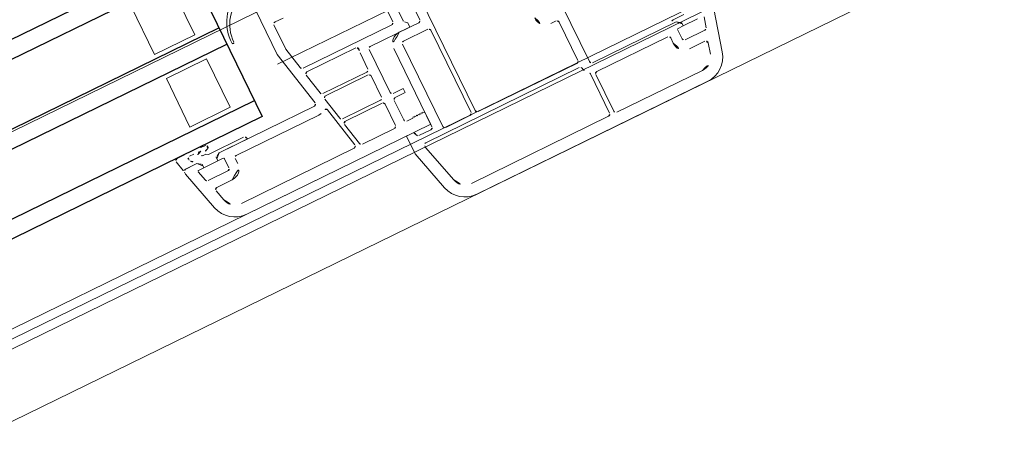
# Model space of a CAD drawing. Extents: x 6414462 to 20492237, y 5756825 to 17376351.
# Tile 71 of 127: x 6497763.5869 to 6497763.8063, y 5809734.1072 to 5809734.2024. Entities that reach past the tile are written whole.
import ezdxf

# ---------------------------------------------------------------- set-up
doc = ezdxf.new("R2010")
doc.units = 0
doc.linetypes.add('Linia siatki', pattern=[2.2224999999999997, 1.27, -0.3174999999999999, 0.3174999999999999, -0.3174999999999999])
for name, color, linetype, lineweight in [('A-DETL-GENF', 7, 'Continuous', 5), ('A-GENM', 7, 'Continuous', 5), ('A-GLAZ', 7, 'Continuous', 5), ('S-GRID', 7, 'Continuous', 5)]:
    doc.layers.add(name, color=color, linetype=linetype, lineweight=lineweight)

# ---------------------------------------------------------------- blocks, each defined once
blk = doc.blocks.new('Windows_S9000-Double-Vent-Window-with-Sashbars - O3 Windows_S9000-Double-Vent-Window-with-Sashbars 2-V10-__-00_00 Przyziemie PB')
at = {"layer": 'A-DETL-GENF'}
for p, q in [((-5.489999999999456, 1.350012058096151), (-5.489999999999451, 5.61087035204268)), ((-7.949999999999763, 3.749999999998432), (-7.949999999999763, 2.549999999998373)), ((-6.94999999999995, 2.549999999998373), (-6.94999999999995, 3.749999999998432)), ((-2.079996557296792, 2.669999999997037), (-2.079996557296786, -1.709431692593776)), ((-7.949999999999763, 2.549999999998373), (-6.949999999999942, 2.549999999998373)), ((-5.220033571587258, 2.019999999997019), (-5.020033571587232, 2.019999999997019)), ((-2.860033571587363, 2.069999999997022), (-2.860033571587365, 0.8699999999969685)), ((-7.949999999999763, 1.949999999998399), (-7.949999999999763, 0.7499999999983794)), ((-6.94999999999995, 1.949999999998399), (-7.949999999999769, 1.949999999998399)), ((-6.94999999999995, 0.7499999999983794), (-6.94999999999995, 1.949999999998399)), ((-5.270033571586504, 1.373292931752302), (-5.270033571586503, 1.969999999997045)), ((-2.640033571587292, 1.849999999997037), (-2.640033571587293, 0.7916873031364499)), ((-5.205255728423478, 0.01039558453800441), (-5.489999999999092, 1.350012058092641)), ((-5.160845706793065, 0.8596044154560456), (-5.270033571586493, 1.373292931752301)), ((-2.299999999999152, 1.269999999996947), (-2.299999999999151, 0.6499999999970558)), ((-7.949999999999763, 0.7499999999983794), (-6.949999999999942, 0.7499999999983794)), ((-2.910033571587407, 0.8199999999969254), (-5.111938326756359, 0.8199999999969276)), ((-3.853879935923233, 0.7099999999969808), (-5.067301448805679, 0.709999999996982)), ((-2.62538891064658, 0.756331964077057), (-2.569056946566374, 0.6999999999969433)), ((-2.569056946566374, 0.6999999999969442), (-2.569056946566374, 0.5999999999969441)), ((-5.116208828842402, 0.6496044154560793), (-5.012056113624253, 0.1596044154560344)), ((-3.819999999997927, 0.1699999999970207), (-3.819999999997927, 0.5681034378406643)), ((-3.600000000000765, 0.5499999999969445), (-3.600000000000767, -0.515000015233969)), ((-2.569056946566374, 0.5999999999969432), (-3.550000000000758, 0.5999999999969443)), ((-2.349999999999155, 0.5999999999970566), (-2.829999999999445, 0.599999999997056)), ((-8.140994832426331, 0.2499985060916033), (-8.515750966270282, 0.2499985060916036)), ((-3.099999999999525, 0.329999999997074), (-3.099999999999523, -1.610000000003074)), ((-2.879999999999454, 0.329999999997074), (-2.879999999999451, -1.710000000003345)), ((-2.229998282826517, 0.3799999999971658), (-2.82999999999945, 0.3799999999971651)), ((-2.179999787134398, -1.710000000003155), (-2.1799997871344, 0.3296121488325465)), ((-8.56454105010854, 0.1890656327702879), (-8.510971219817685, -0.0500002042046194)), ((-8.248016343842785, 0.1699985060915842), (-8.140994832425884, 0.1699985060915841)), ((-7.894685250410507, 0.05002618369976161), (-7.979431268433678, 0.0500261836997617)), ((-7.842705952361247, 0.02001592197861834), (-7.894685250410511, 0.05002618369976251)), ((-6.974690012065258, 0.02001592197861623), (-7.842705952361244, 0.02001592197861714)), ((-4.963148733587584, 0.1199999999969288), (-3.869999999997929, 0.1199999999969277)), ((-4.927014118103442, 0.04999999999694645), (-3.869999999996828, 0.04999999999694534)), ((-8.510971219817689, -0.0500002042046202), (-8.169911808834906, -0.05000020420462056)), ((-8.499999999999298, -0.1535745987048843), (-8.499999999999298, -0.1000000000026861)), ((-8.244988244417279, -1.105291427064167), (-8.499999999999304, -0.1535745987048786)), ((-8.449999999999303, -0.05000000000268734), (-8.169911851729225, -0.05000000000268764)), ((-8.069911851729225, -0.2000000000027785), (-8.20267679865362, -0.2000000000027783)), ((-8.169911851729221, -0.05000000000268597), (-8.069911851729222, -0.1500000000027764)), ((-8.169911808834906, -0.05000020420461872), (-8.098122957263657, -0.1006746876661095)), ((-8.069911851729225, -0.1500000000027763), (-8.069911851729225, -0.2000000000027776)), ((-8.069685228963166, -0.1098247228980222), (-8.069685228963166, -0.1986844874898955)), ((-8.069685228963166, -0.1986844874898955), (-7.719685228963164, -0.1986844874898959)), ((-7.71991185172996, -0.1499458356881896), (-7.619966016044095, -0.05000000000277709)), ((-7.71991185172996, -0.2000000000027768), (-7.71991185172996, -0.1499458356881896)), ((-7.589911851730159, -0.2000000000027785), (-7.719911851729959, -0.2000000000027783)), ((-7.719685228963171, -0.1986844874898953), (-7.719685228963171, -0.1098247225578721)), ((-7.619212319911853, -0.04982629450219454), (-7.691247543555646, -0.1006746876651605)), ((-7.619966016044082, -0.0500000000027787), (-5.254163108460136, -0.05000000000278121)), ((-6.914690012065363, -0.04982629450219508), (-7.619212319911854, -0.04982629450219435)), ((-4.863266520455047, -0.5403955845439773), (-4.975921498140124, -0.01039558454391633)), ((-3.81999999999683, -2.962656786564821e-12), (-3.819999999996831, -0.5300000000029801)), ((-8.221995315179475, -0.2251763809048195), (-8.158286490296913, -0.4629409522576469)), ((-7.569911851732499, -0.4500000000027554), (-7.569911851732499, -0.2200000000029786)), ((-7.349911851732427, -0.4500000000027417), (-7.349911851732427, -0.3200000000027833)), ((-7.299911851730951, -0.2700000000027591), (-5.254675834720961, -0.2700000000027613)), ((-5.026265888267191, -0.2545172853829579), (-4.821130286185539, -1.219604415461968)), ((0.6900000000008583, -1.850000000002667), (0.6900000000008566, -0.4357106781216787)), ((-8.109990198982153, -0.5000000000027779), (-7.61991185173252, -0.5000000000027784)), ((-3.869999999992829, -0.580000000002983), (-4.814359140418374, -0.5800000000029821)), ((-4.778224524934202, -0.6500000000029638), (-3.869999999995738, -0.6500000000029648)), ((-3.54999999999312, -0.5650000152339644), (-3.299999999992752, -0.5650000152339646)), ((-3.299999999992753, -0.5650000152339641), (-3.299999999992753, -0.6650000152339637)), ((-7.98418827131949, -1.035410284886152), (-8.051837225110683, -0.7829409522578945)), ((-8.003540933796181, -0.72000000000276), (-7.619911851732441, -0.7200000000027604)), ((-4.714476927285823, -1.240395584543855), (-4.827131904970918, -0.7103955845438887)), ((-3.819999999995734, -0.7000000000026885), (-3.819999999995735, -1.230000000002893)), ((-3.599999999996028, -0.7150000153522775), (-3.599999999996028, -1.200000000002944)), ((-3.299999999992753, -0.6650000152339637), (-3.549999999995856, -0.6650000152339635)), ((0.420000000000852, -0.7100000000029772), (0.2900000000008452, -0.7100000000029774)), ((0.4700000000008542, -1.7100000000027), (0.470000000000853, -0.7600000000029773)), ((-4.87003766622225, -1.280000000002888), (-7.665432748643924, -1.280000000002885)), ((-3.869999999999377, -1.28000000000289), (-4.665569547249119, -1.280000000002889)), ((-3.54999999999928, -1.250000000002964), (-3.3999999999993, -1.250000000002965)), ((-3.399999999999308, -1.250000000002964), (-3.379999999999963, -1.230000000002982)), ((-3.379999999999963, -1.230000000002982), (-3.359999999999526, -1.250000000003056)), ((-3.35999999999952, -1.250000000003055), (-3.339999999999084, -1.230000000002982)), ((-3.339999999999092, -1.230000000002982), (-3.319999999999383, -1.250000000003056)), ((-3.31999999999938, -1.250000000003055), (-3.299999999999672, -1.230000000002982)), ((-3.299999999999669, -1.230000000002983), (-3.279999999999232, -1.250000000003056)), ((-3.279999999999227, -1.250000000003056), (-3.259999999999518, -1.230000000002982)), ((-3.259999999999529, -1.230000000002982), (-3.239999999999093, -1.250000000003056)), ((-3.239999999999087, -1.250000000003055), (-3.219999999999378, -1.230000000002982)), ((-3.219999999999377, -1.230000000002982), (-3.199999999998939, -1.250000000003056)), ((-3.199999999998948, -1.250000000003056), (-3.179999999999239, -1.230000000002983)), ((-3.179999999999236, -1.230000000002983), (-3.159999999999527, -1.250000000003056)), ((-3.159999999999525, -1.250000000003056), (-3.139999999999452, -1.230000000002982)), ((-3.139999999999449, -1.230000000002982), (-3.099999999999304, -1.270000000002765)), ((-3.099999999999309, -1.270000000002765), (-3.099999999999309, -1.55000000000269)), ((-3.099999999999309, -1.550000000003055), (-7.665432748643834, -1.55000000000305)), ((-3.550000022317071, -1.550000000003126), (-3.699999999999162, -1.550000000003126)), ((-3.699999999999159, -1.550000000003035), (-3.699999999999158, -1.992086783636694)), ((-3.149999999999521, -1.660000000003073), (-3.451003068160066, -1.660000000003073)), ((-3.430000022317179, -1.920000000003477), (-3.430000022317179, -1.963123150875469)), ((-3.430000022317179, -1.96312315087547), (-3.182873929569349, -2.885410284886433)), ((0.4277501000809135, -1.870000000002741), (-3.380000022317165, -1.870000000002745)), ((-2.829999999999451, -1.760000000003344), (-2.229999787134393, -1.760000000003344)), ((-2.029999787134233, -1.760000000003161), (0.4200000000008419, -1.760000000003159)), ((2.81999997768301, -1.900000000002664), (0.7400000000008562, -1.900000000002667)), ((2.819260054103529, -1.899854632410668), (2.714737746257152, -1.899854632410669)), ((2.774737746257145, -1.830012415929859), (3.042753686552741, -1.830012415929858)), ((2.89129527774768, -1.950703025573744), (2.81926005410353, -1.89985463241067)), ((2.819260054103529, -1.899854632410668), (2.891295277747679, -1.950703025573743)), ((2.891295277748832, -1.950703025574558), (2.819465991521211, -1.900000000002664)), ((2.919999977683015, -2.000000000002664), (2.819999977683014, -1.900000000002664)), ((2.919732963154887, -2.048712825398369), (2.919732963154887, -1.959853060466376)), ((-3.699999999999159, -1.992086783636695), (-3.443673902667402, -2.955291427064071)), ((0.590000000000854, -3.080000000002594), (0.5900000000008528, -2.099799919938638)), ((0.6900000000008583, -3.080000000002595), (0.6900000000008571, -2.170000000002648)), ((0.7400000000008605, -2.12000000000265), (2.499999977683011, -2.120000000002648)), ((2.549999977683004, -2.170000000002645), (2.549999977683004, -2.300000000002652)), ((2.769999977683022, -2.300000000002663), (2.769999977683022, -2.070000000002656)), ((2.789999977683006, -2.050000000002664), (2.919999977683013, -2.050000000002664)), ((3.269732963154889, -2.048712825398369), (2.919732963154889, -2.048712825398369)), ((2.919999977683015, -2.050000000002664), (2.919999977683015, -2.000000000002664)), ((3.422049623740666, -2.075176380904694), (3.358340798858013, -2.312940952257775)), ((3.445076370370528, -2.955291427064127), (3.698296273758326, -2.010261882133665)), ((3.310044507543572, -2.350000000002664), (2.819999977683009, -2.350000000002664)), ((2.819999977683, -2.570000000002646), (3.203629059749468, -2.570000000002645)), ((3.251925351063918, -2.632940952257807), (3.184276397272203, -2.885410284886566)), ((-2.864118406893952, -3.130000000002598), (0.5400000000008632, -3.130000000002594)), ((2.865520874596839, -3.1300000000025), (0.7400000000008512, -3.130000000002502)), ((-2.864118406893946, -3.400000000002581), (2.865520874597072, -3.400000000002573))]:
    blk.add_line(p, q, dxfattribs=at)
at = {"layer": 'A-DETL-GENF', "color": 176, "lineweight": 25, "true_color": 0x00007f}
for p, q in [((-57.89999999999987, 4.249999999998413), (-6.399999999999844, 4.249999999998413)), ((-6.399999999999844, 4.249999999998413), (-6.399999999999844, 0.2499999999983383)), ((-57.89999999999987, 3.849999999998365), (-6.399999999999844, 3.849999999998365)), ((-57.89999999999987, 2.449999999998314), (-6.399999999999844, 2.449999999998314)), ((-57.89999999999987, 2.049999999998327), (-6.399999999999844, 2.049999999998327)), ((-57.89999999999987, 0.6499999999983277), (-6.399999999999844, 0.6499999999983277)), ((-6.399999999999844, 0.2499999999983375), (-57.89999999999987, 0.2499999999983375))]:
    blk.add_line(p, q, dxfattribs=at)
at = {"layer": 'A-DETL-GENF'}
for centre, radius, start, end in [((-5.320466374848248, 2.05633858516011), 0.9707416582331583, 110.5499877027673, 182.5409155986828), ((-5.342575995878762, 2.02147296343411), 0.8980913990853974, 106.4755067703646, 180.1125542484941), ((-6.265459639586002, 2.016505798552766), 0.02500000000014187, 187.360776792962, 7.360776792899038), ((-5.220033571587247, 1.969999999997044), 0.04999999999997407, 90, 180), ((-5.111938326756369, 0.8699999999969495), 0.05000000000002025, 192.0000000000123, 269.9999999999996), ((-5.067301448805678, 0.6599999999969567), 0.05000000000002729, 89.99999999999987, 191.9999999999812), ((-3.853879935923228, 0.6599999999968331), 0.05000000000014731, 340.1013352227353, 90), ((-2.910033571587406, 0.8699999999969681), 0.05000000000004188, 269.9999999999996, 4.452776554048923e-13), ((-2.590033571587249, 0.7916873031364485), 0.05000000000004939, 180.0000000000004, 225.0000000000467), ((-3.600000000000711, 0.5681034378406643), 0.2200000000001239, 160.1013352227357, 180.0000000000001), ((-3.550000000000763, 0.5499999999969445), 0.05000000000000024, 89.99999999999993, 179.9999999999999), ((-2.829999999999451, 0.329999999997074), 0.2700000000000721, 90.00000000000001, 180.0000000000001), ((-2.349999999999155, 0.6499999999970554), 0.05000000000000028, 269.9999999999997, 6.52013709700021e-14), ((-8.515750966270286, 0.1999985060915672), 0.05000000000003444, 89.99999999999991, 192.63019177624), ((-8.14099483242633, -1.750001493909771), 2.000000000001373, 80.53859560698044, 89.99999999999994), ((-7.818803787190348, 0.1833357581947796), 0.03999999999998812, 289.8533723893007, 80.5385956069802), ((-2.829999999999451, 0.329999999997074), 0.04999999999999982, 90, 179.9999999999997), ((-2.22999828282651, 0.3299999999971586), 0.05000000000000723, 359.5555508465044, 90), ((-8.298137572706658, 0.1926449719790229), 0.05500000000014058, 262.4871819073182, 335.6849386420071), ((-8.323404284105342, 0.1081458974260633), 0.03500000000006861, 342.3252853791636, 58.90591634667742), ((-8.515955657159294, -0.07540749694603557), 0.2799999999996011, 26.02560648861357, 37.15102426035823), ((-8.228404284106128, 0.06499979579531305), 0.03999999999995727, 206.0256064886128, 306.1477480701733), ((-7.527490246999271, -0.9225252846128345), 1.170989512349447, 112.1251910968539, 125.3392207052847), ((-8.140994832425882, -1.750001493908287), 1.919999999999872, 84.84619252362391, 89.99999999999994), ((-7.979431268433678, 0.06002618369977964), 0.01000000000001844, 120.5907844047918, 269.9999999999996), ((-7.096113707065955, -1.750897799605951), 2.024836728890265, 110.4997807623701, 116.0244517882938), ((-6.974690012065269, -0.03998407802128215), 0.05999999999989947, 359.9999999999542, 90.0000000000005), ((-5.254163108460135, -2.891593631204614e-12), 0.04999999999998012, 269.9999999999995, 12.00000000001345), ((-4.963148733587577, 0.1699999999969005), 0.04999999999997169, 191.9999999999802, 269.9999999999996), ((-4.927014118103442, -3.035411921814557e-12), 0.04999999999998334, 90, 191.9999999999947), ((-3.869999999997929, 0.1699999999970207), 0.05000000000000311, 269.9999999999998, 359.9999999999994), ((-3.869999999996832, -2.962656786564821e-12), 0.04999999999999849, 359.9999999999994, 89.99999999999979), ((-8.449999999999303, -0.1000000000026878), 0.05000000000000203, 90.16375052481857, 179.9999999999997), ((-8.20267679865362, -0.220000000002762), 0.02000000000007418, 89.9999999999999, 194.9999999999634), ((-8.069288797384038, -0.05982629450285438), 0.04999999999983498, 234.7824070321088, 269.5457181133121), ((-7.72008170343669, -0.05982629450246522), 0.05000000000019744, 270.4543310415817, 305.217592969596), ((-7.589911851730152, -0.2200000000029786), 0.02000000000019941, 359.9999999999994, 89.99999999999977), ((-5.075173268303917, -0.2649128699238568), 0.05000000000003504, 12.00000000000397, 124.1212120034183), ((-7.29991185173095, -0.3200000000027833), 0.0500000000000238, 89.99999999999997, 179.9999999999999), ((-5.254675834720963, -2.786690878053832e-12), 0.2700000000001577, 269.9999999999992, 304.1212120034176), ((-8.109990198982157, -0.4500000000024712), 0.05000000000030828, 194.9999999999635, 269.9999999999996), ((-7.619911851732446, -0.4500000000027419), 0.270000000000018, 269.9999999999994, 359.9999999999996), ((-7.619911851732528, -0.4500000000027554), 0.05000000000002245, 269.9999999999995, 359.9999999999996), ((-4.814359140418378, -0.530000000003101), 0.0499999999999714, 191.9999999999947, 269.9999999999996), ((-4.778224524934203, -0.7000000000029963), 0.05000000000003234, 90, 191.9999999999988), ((-3.86999999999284, -0.5300000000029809), 0.05000000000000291, 269.9999999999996, 359.9999999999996), ((-3.869999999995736, -0.7000000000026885), 0.04999999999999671, 359.9999999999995, 90), ((-3.549999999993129, -0.515000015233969), 0.04999999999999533, 179.9999999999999, 269.9999999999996), ((0.290000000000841, -0.4400000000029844), 0.269999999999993, 180, 269.9999999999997), ((-8.003540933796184, -0.770000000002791), 0.05000000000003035, 90, 194.999999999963), ((-3.549999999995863, -0.7150000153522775), 0.05000000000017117, 89.99999999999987, 180), ((0.420000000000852, -0.7600000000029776), 0.05000000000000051, 5.406942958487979e-14, 90.00000000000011), ((-7.665432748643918, -0.9500000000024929), 0.3300000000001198, 194.9999999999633, 269.9999999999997), ((-7.665432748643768, -0.9500000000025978), 0.6000000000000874, 195.0000000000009, 269.9999999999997), ((-4.870037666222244, -1.230000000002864), 0.05000000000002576, 269.9999999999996, 12.00000000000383), ((-4.665569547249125, -1.230000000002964), 0.05000000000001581, 191.9999999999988, 269.9999999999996), ((-3.869999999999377, -1.230000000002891), 0.04999999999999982, 269.9999999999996, 0), ((-3.549999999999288, -1.200000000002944), 0.05000000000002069, 180, 269.9999999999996), ((-3.550000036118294, -1.600000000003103), 0.04999999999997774, 354.2593810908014, 90), ((-3.450501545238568, -1.610002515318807), 0.0499999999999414, 174.2593810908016, 269.4252874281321), ((-3.149999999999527, -1.610000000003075), 0.04999999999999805, 269.9999999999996, 0), ((-2.829999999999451, -1.710000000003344), 0.05000000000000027, 180, 269.9999999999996), ((-2.229999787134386, -1.710000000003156), 0.05000000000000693, 269.9999999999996, 0), ((-2.029999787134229, -1.710000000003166), 0.04999999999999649, 179.3487536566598, 269.9999999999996), ((0.4200000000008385, -1.710000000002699), 0.05000000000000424, 269.9999999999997, 3.81666561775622e-14), ((-3.380000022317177, -1.920000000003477), 0.05000000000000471, 90, 180), ((0.4277501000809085, -1.920000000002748), 0.05000000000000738, 12.63562509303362, 90.00000000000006), ((0.740000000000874, -1.850000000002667), 0.2700000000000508, 192.6356250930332, 231.317812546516), ((0.740000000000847, -1.850000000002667), 0.05000000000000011, 179.9999999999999, 269.9999999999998), ((2.774737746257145, -1.890012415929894), 0.06000000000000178, 89.9999999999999, 179.9999999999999), ((2.920129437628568, -1.90985463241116), 0.05000000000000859, 234.7824070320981, 269.5456689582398), ((0.5400000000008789, -2.099799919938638), 0.04999999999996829, 0, 51.31781254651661), ((0.7400000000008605, -2.170000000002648), 0.05000000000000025, 90.00000000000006, 180.0000000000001), ((2.499999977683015, -2.170000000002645), 0.05000000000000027, 0, 90), ((2.789999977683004, -2.070000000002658), 0.01999999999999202, 90, 180), ((2.81999997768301, -2.300000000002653), 0.2699999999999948, 180, 269.9999999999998), ((2.81999997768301, -2.300000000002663), 0.04999999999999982, 180, 269.9999999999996), ((3.310044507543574, -2.300000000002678), 0.04999999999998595, 269.9999999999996, 345.0000000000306), ((3.203629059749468, -2.620000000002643), 0.04999999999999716, 344.9999999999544, 90), ((-2.864118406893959, -2.800000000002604), 0.5999999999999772, 194.99999999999, 269.9999999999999), ((-2.864118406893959, -2.80000000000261), 0.329999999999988, 194.9999999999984, 269.9999999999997), ((2.86552087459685, -2.800000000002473), 0.3300000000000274, 269.9999999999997, 344.9999999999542), ((2.865520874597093, -2.80000000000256), 0.600000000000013, 269.9999999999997, 344.9999999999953), ((0.5400000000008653, -3.080000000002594), 0.04999999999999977, 269.9999999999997, 5.724998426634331e-14), ((0.7400000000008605, -3.080000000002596), 0.0499999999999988, 180.0000000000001, 269.9999999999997)]:
    blk.add_arc(centre, radius, start, end, dxfattribs=at)
at = {"layer": 'A-GENM'}
for p, q in [((-58.91728362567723, -1.550000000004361), (-5.382716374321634, -1.550000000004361)), ((-65.21739128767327, -3.400000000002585), (65.21739128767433, -3.400000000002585))]:
    blk.add_line(p, q, dxfattribs=at)
at = {"layer": 'A-GLAZ'}
for p, q in [((-68.99999999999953, 2.399999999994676), (69.0000000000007, 2.399999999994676)), ((69.00000000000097, -1.750000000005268), (-68.99999999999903, -1.750000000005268)), ((-68.99999999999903, -1.950000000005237), (69.00000000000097, -1.950000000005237))]:
    blk.add_line(p, q, dxfattribs=at)

msp = doc.modelspace()

# ---------------------------------------------------------------- linework, layer by layer
at = {"layer": 'S-GRID', "linetype": 'Linia siatki'}
msp.add_line((6497754.229806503, 5809729.594110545, 0.09999999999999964), (6497767.077086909, 5809735.869132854, 0.09999999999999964), dxfattribs=at)

# ---------------------------------------------------------------- block references
at = {"layer": 'A-GLAZ', "xscale": 0.01, "yscale": 0.01, "zscale": 0.01, "rotation": 26.03236155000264}
msp.add_blockref('Windows_S9000-Double-Vent-Window-with-Sashbars - O3 Windows_S9000-Double-Vent-Window-with-Sashbars 2-V10-__-00_00 Przyziemie PB', (6497763.699531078, 5809734.2066282, 0.09999999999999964), dxfattribs=at)

doc.saveas('drawing.dxf')
